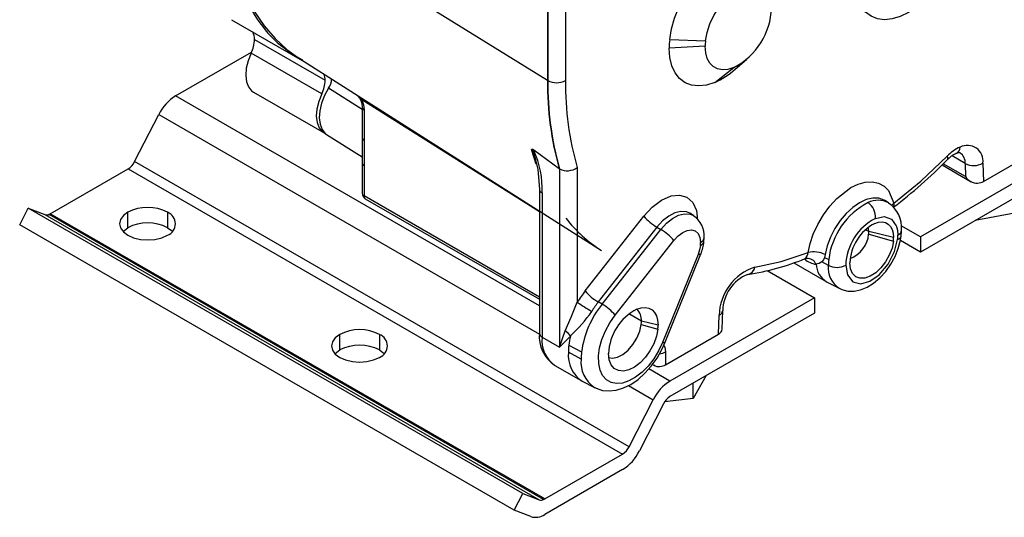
# Model space of a CAD drawing. Header units: inches. Extents: x 0 to 44, y 0 to 34.
# Tile 7 of 25: x 13.2 to 18.1, y 22.4 to 24.8. Entities that reach past the tile are written whole.
import ezdxf

# ---------------------------------------------------------------- set-up
doc = ezdxf.new("R2010")
doc.units = ezdxf.units.IN
doc.header["$LTSCALE"] = 4
doc.header["$MEASUREMENT"] = 0

msp = doc.modelspace()

# ---------------------------------------------------------------- linework, layer by layer
for p, q in [((15.7922, 24.5427), (14.1652, 25.55)), ((15.7926, 25.0675), (15.7922, 24.5427)), ((15.7942, 25.0666), (15.7938, 24.5418)), ((15.8826, 25.0667), (15.8822, 24.5418)), ((14.2111, 24.8471), (14.5647, 24.6429)), ((14.3255, 24.7485), (14.679, 24.5444)), ((16.4036, 24.7483), (16.583, 24.742)), ((16.5813, 24.7144), (16.401, 24.7042)), ((13.9303, 24.4655), (14.3109, 24.6852)), ((14.662, 24.4756), (14.3084, 24.6797)), ((14.5551, 24.6491), (16.0616, 23.6912)), ((16.7322, 24.5989), (16.7889, 24.6484)), ((16.6293, 24.5328), (16.7244, 24.607)), ((14.8647, 24.3979), (14.6966, 24.5033)), ((15.7515, 23.4141), (13.9303, 24.4655)), ((14.3208, 24.4839), (14.6744, 24.2798)), ((14.8631, 24.4462), (14.8479, 24.4629)), ((15.7515, 23.8846), (14.8631, 24.4462)), ((14.8647, 24.4081), (14.8647, 24.2562)), ((14.8739, 24.3953), (14.8739, 24.2434)), ((13.7258, 24.1363), (13.8464, 24.3718)), ((13.8464, 24.3718), (15.7517, 23.2719)), ((14.6866, 24.2726), (14.8647, 24.1593)), ((14.8647, 24.2562), (14.8647, 24.1287)), ((14.8739, 24.2434), (14.8739, 24.116)), ((15.7361, 24.1228), (15.712, 24.1977)), ((15.8511, 24.1006), (15.7237, 24.1928)), ((18.381, 24.1773), (17.6583, 23.7601)), ((17.8828, 24.1267), (17.8167, 24.1649)), ((17.8372, 24.1768), (17.8363, 24.1764)), ((17.974, 24.0371), (18.2392, 24.1902)), ((13.3035, 23.875), (13.6933, 24.1)), ((13.6933, 24.1), (16.1682, 22.6713)), ((16.2007, 22.7076), (13.7258, 24.1363)), ((14.8647, 24.1287), (14.8647, 23.9771)), ((14.8739, 24.116), (14.8739, 23.9643)), ((15.8527, 24.0996), (15.8511, 24.1006)), ((15.8527, 24.0996), (15.8527, 23.2064)), ((15.9411, 24.1069), (15.9411, 23.4314)), ((18.381, 24.0998), (17.6583, 23.6825)), ((17.7669, 24.1197), (17.9131, 24.0353)), ((17.8849, 24.0613), (17.7731, 24.1258)), ((17.8828, 24.1267), (17.8849, 24.0613)), ((17.9712, 24.1284), (17.974, 24.0371)), ((15.7515, 23.4577), (14.8739, 23.9643)), ((14.8803, 23.95), (15.7515, 23.4471)), ((15.7515, 23.9988), (15.7515, 23.276)), ((15.7652, 23.9796), (15.7652, 23.2569)), ((13.1505, 23.8187), (13.1936, 23.903)), ((15.6685, 22.4743), (13.1936, 23.903)), ((13.1936, 23.903), (13.2762, 23.8707)), ((17.4989, 23.9291), (17.4807, 23.9406)), ((13.2762, 23.8707), (15.7511, 22.442)), ((15.7725, 22.4433), (13.2976, 23.872)), ((15.7784, 22.4462), (13.3035, 23.875)), ((13.6917, 23.8048), (13.6917, 23.8823)), ((13.8904, 23.8823), (13.8904, 23.8048)), ((15.9807, 23.4883), (16.2746, 23.8627)), ((16.5231, 23.8657), (16.5049, 23.8772)), ((18.1302, 23.8784), (17.9323, 23.8407)), ((15.6253, 22.39), (13.1505, 23.8187)), ((16.3401, 23.8076), (16.0462, 23.4332)), ((16.3401, 23.8076), (16.359, 23.7964)), ((17.6583, 23.7601), (17.5627, 23.8153)), ((16.0652, 23.4219), (16.359, 23.7964)), ((16.5751, 23.7351), (16.5764, 23.7568)), ((17.4003, 23.7854), (17.3833, 23.7952)), ((17.3996, 23.7732), (17.5236, 23.7374)), ((17.5246, 23.7556), (17.4003, 23.7854)), ((17.6583, 23.7601), (17.6583, 23.6825)), ((16.1307, 23.3668), (16.4245, 23.7413)), ((16.5572, 23.7167), (16.5581, 23.7313)), ((17.6583, 23.6825), (17.5582, 23.7403)), ((16.5454, 23.6715), (16.368, 23.2298)), ((16.3818, 23.232), (16.5592, 23.6737)), ((17.1821, 23.6701), (17.1789, 23.6564)), ((17.1789, 23.6564), (17.1994, 23.6452)), ((17.0247, 23.629), (17.1861, 23.5359)), ((17.082, 23.6504), (17.0891, 23.6516)), ((17.0898, 23.6517), (17.0894, 23.6518)), ((17.1977, 23.6162), (17.1656, 23.6335)), ((16.8914, 23.5905), (17.1279, 23.454)), ((17.1892, 23.5342), (17.252, 23.5014)), ((16.0652, 23.4219), (16.0462, 23.4332)), ((17.1279, 23.454), (16.4052, 23.0368)), ((17.1279, 23.454), (17.1279, 23.3764)), ((16.2622, 23.3374), (16.1994, 23.3737)), ((17.1279, 23.3764), (16.4052, 22.9592)), ((16.6481, 23.2717), (16.6509, 23.3663)), ((16.6664, 23.2966), (16.6692, 23.3899)), ((16.2613, 23.3209), (16.3443, 23.2969)), ((16.3455, 23.3175), (16.2622, 23.3374)), ((14.7524, 23.1925), (14.7524, 23.27)), ((14.9511, 23.27), (14.9511, 23.1925)), ((15.8527, 23.2064), (15.8813, 23.2888)), ((15.9067, 23.2617), (15.8527, 23.2064)), ((16.383, 23.1186), (16.6481, 23.2717)), ((16.6646, 23.2886), (16.6663, 23.2985)), ((15.7652, 23.2569), (15.8527, 23.2064)), ((15.899, 23.2173), (15.9624, 23.1828)), ((15.9603, 23.1468), (15.8969, 23.1809)), ((16.383, 23.1829), (16.383, 23.1186)), ((15.8295, 23.115), (15.9611, 23.039)), ((16.3178, 23.1202), (16.3238, 23.1167)), ((16.4052, 23.0368), (16.2993, 23.0979)), ((16.5866, 23.0639), (16.5212, 22.9493)), ((15.965, 23.0369), (16.0277, 23.0041)), ((16.1974, 23.0146), (16.3213, 22.9431)), ((16.5212, 22.9493), (16.5212, 23.0262)), ((16.2007, 22.7076), (16.3213, 22.9431)), ((16.3727, 22.9229), (16.2522, 22.6874)), ((16.5212, 22.9493), (16.378, 22.932)), ((15.7784, 22.4462), (16.1682, 22.6713)), ((16.1682, 22.5937), (15.7784, 22.3687)), ((15.6253, 22.39), (15.6685, 22.4743)), ((15.6685, 22.4743), (15.7511, 22.442)), ((15.7079, 22.3576), (15.6253, 22.39))]:
    msp.add_line(p, q)
at = {"flags": 128}
for points in [[(14.1652, 25.55), (14.1685, 25.4395), (14.1786, 25.3334), (14.1953, 25.2322), (14.2185, 25.1364), (14.2482, 25.0464), (14.2843, 24.9627), (14.3265, 24.8856), (14.3746, 24.8156), (14.4285, 24.753), (14.4878, 24.6979), (14.5522, 24.6509), (14.5551, 24.6491)], [(16.4036, 24.7483), (16.4127, 24.8007), (16.4281, 24.8545), (16.4494, 24.9084), (16.4761, 24.961), (16.5076, 25.0111), (16.543, 25.0573), (16.5815, 25.0985), (16.622, 25.1337), (16.6637, 25.1621), (16.7055, 25.1828), (16.7463, 25.1954), (16.785, 25.1996), (16.8209, 25.1953), (16.8528, 25.1826), (16.8801, 25.1617), (16.9021, 25.1333), (16.9182, 25.098), (16.9281, 25.0566), (16.9314, 25.0104)], [(17.6649, 24.9308), (17.6403, 24.9108), (17.5989, 24.8831), (17.5574, 24.8629), (17.5169, 24.8508), (17.4785, 24.8469), (17.443, 24.8516), (17.4114, 24.8645), (17.3843, 24.8854), (17.3626, 24.9139), (17.3467, 24.9491), (17.337, 24.9902), (17.3337, 25.0362)], [(16.583, 24.742), (16.5908, 24.7838), (16.605, 24.8267), (16.6248, 24.8689), (16.6495, 24.9087), (16.6781, 24.9447), (16.7095, 24.9753), (16.7425, 24.9992), (16.7756, 25.0157), (16.8076, 25.0239), (16.8372, 25.0237), (16.8632, 25.0149), (16.8846, 24.9979), (16.9005, 24.9735), (16.9104, 24.9425), (16.9137, 24.9063)], [(16.6293, 24.5328), (16.5882, 24.5196), (16.5491, 24.515), (16.5129, 24.519), (16.4805, 24.5315), (16.4529, 24.5522), (16.4306, 24.5807), (16.4143, 24.6161), (16.4044, 24.6577), (16.401, 24.7042)], [(16.7244, 24.607), (16.6955, 24.5981), (16.6682, 24.5959), (16.6435, 24.6007), (16.6221, 24.6121), (16.6047, 24.6298), (16.5919, 24.6533), (16.584, 24.6818), (16.5813, 24.7144)], [(14.3084, 24.6797), (14.2933, 24.6416), (14.2842, 24.6037), (14.2815, 24.5681), (14.2853, 24.5363), (14.2954, 24.5101), (14.3114, 24.4905), (14.3208, 24.4839)], [(14.6966, 24.5033), (14.6763, 24.4666), (14.6613, 24.4284), (14.6522, 24.3905), (14.6496, 24.3549), (14.6535, 24.3231), (14.6637, 24.2969), (14.6799, 24.2775), (14.6866, 24.2726)], [(14.662, 24.4756), (14.6469, 24.4375), (14.6378, 24.3996), (14.635, 24.364), (14.6388, 24.3322), (14.649, 24.306), (14.665, 24.2864), (14.6813, 24.2764)], [(14.8631, 24.4462), (14.8607, 24.4459), (14.8588, 24.4458), (14.8575, 24.446), (14.8566, 24.4465), (14.8564, 24.4469)], [(14.8564, 24.4468), (14.8626, 24.4268), (14.8647, 24.4081)], [(14.8631, 24.4462), (14.8712, 24.42), (14.8739, 24.3953)], [(15.729, 24.1577), (15.743, 24.0966), (15.7515, 23.9988)], [(17.5259, 23.9282), (17.6608, 24.0389), (17.7921, 24.1631)], [(17.7921, 24.1631), (17.7943, 24.156), (17.7947, 24.1502), (17.7933, 24.1458), (17.7924, 24.1446)], [(17.0963, 23.6802), (17.1066, 23.7263), (17.1225, 23.7731), (17.1448, 23.8218), (17.1727, 23.8691), (17.2048, 23.9128), (17.2398, 23.9509), (17.3111, 24.0058), (17.3472, 24.0232), (17.3824, 24.0332), (17.4173, 24.0355), (17.4495, 24.0289), (17.4773, 24.0138), (17.4996, 23.9909), (17.5259, 23.9282)], [(16.2746, 23.8627), (16.3165, 23.9082), (16.3635, 23.9434), (16.4106, 23.9641), (16.4531, 23.9687), (16.4897, 23.9582), (16.5189, 23.9318), (16.5372, 23.8917), (16.5431, 23.8427)], [(17.4803, 23.9409), (17.477, 23.9428), (17.4505, 23.9524), (17.4204, 23.9534), (17.3877, 23.9459), (17.3537, 23.9302), (17.3198, 23.9067), (17.2871, 23.8765), (17.2569, 23.8406), (17.2305, 23.8005), (17.2087, 23.7576), (17.1923, 23.7136), (17.1821, 23.6701)], [(17.5259, 23.9282), (17.5184, 23.921), (17.5145, 23.9157)], [(17.5259, 23.9282), (17.5262, 23.9172), (17.5225, 23.9089)], [(13.6917, 23.8823), (13.6694, 23.8655), (13.6554, 23.846), (13.6506, 23.825), (13.6554, 23.804), (13.6694, 23.7844), (13.6917, 23.7676), (13.7208, 23.7547), (13.7547, 23.7466), (13.7911, 23.7439), (13.8275, 23.7466), (13.8613, 23.7547), (13.8904, 23.7676)], [(16.5044, 23.8775), (16.4871, 23.885), (16.46, 23.887), (16.4301, 23.8796), (16.399, 23.8633), (16.3684, 23.8388), (16.3401, 23.8076)], [(16.359, 23.7964), (16.3873, 23.8274), (16.4177, 23.8518), (16.4486, 23.8681), (16.4784, 23.8754), (16.5054, 23.8734), (16.5232, 23.8656)], [(17.4332, 23.852), (17.4773, 23.8607), (17.5135, 23.8481), (17.5378, 23.8143), (17.5379, 23.814), (17.5388, 23.8114), (17.5436, 23.7925), (17.5455, 23.7677)], [(13.6677, 23.7862), (13.6694, 23.788), (13.6917, 23.8048)], [(13.8904, 23.8048), (13.9079, 23.7925), (13.9145, 23.7862)], [(17.4003, 23.7854), (17.3991, 23.7997), (17.3974, 23.8071)], [(17.4303, 23.8265), (17.4493, 23.8324), (17.4673, 23.8338), (17.4836, 23.8307), (17.4977, 23.8232), (17.5092, 23.8115), (17.5177, 23.796), (17.5229, 23.7772), (17.5246, 23.7556)], [(16.4245, 23.7413), (16.4458, 23.7642), (16.4687, 23.7814), (16.4918, 23.7916), (16.5133, 23.794), (16.5318, 23.7886), (16.546, 23.7756), (16.555, 23.7561), (16.5581, 23.7313)], [(17.2517, 23.5027), (17.2655, 23.4953), (17.2956, 23.488), (17.3267, 23.4876), (17.3587, 23.4941), (17.3915, 23.5074), (17.4245, 23.5277), (17.4562, 23.5545), (17.4852, 23.5864), (17.5105, 23.6223), (17.5317, 23.661), (17.548, 23.7016), (17.5588, 23.743), (17.5621, 23.7645)], [(17.5621, 23.7645), (17.5637, 23.7868), (17.5638, 23.7932)], [(16.5572, 23.7167), (16.553, 23.6944), (16.5454, 23.6715)], [(17.2845, 23.6171), (17.293, 23.5686), (17.3196, 23.5345), (17.3605, 23.524), (17.4059, 23.5368), (17.4526, 23.5698), (17.4971, 23.6227), (17.5295, 23.6861), (17.5442, 23.746)], [(17.5236, 23.7374), (17.5164, 23.7028), (17.5029, 23.6676), (17.484, 23.6338), (17.4608, 23.6038), (17.4347, 23.5792), (17.4074, 23.5617), (17.3806, 23.5523), (17.3559, 23.5517), (17.3349, 23.5598), (17.3189, 23.5761), (17.3088, 23.5997), (17.3054, 23.6291)], [(16.5592, 23.6737), (16.5589, 23.6731), (16.5563, 23.6716), (16.5518, 23.6711), (16.5454, 23.6715)], [(16.83, 23.6077), (16.9614, 23.6351), (17.0963, 23.6802)], [(17.1789, 23.6564), (17.1733, 23.6435), (17.1656, 23.6335)], [(17.1656, 23.6335), (17.152, 23.625), (17.1359, 23.6227)], [(17.1359, 23.6227), (17.1361, 23.6222), (17.1362, 23.6218)], [(15.8813, 23.2888), (15.9099, 23.3562), (15.9411, 23.4314)], [(16.368, 23.2298), (16.3484, 23.1879), (16.3241, 23.1481), (16.296, 23.112), (16.2652, 23.0808), (16.2327, 23.0557), (16.1998, 23.0375), (16.1676, 23.0269), (16.1373, 23.0244), (16.11, 23.03), (16.0867, 23.0434), (16.0682, 23.0643), (16.0553, 23.0918), (16.0483, 23.125), (16.0476, 23.1626), (16.0531, 23.2033), (16.0647, 23.2456), (16.082, 23.288), (16.1042, 23.3289), (16.1307, 23.3668)], [(16.239, 23.3975), (16.2605, 23.4041), (16.2808, 23.4057), (16.2992, 23.4022), (16.3152, 23.3937), (16.3281, 23.3805), (16.3377, 23.363), (16.3435, 23.3418), (16.3455, 23.3175)], [(16.0993, 23.1552), (16.1171, 23.1518), (16.1425, 23.156), (16.1695, 23.1694), (16.196, 23.191), (16.22, 23.2192), (16.2398, 23.2518), (16.2539, 23.2866), (16.2613, 23.3209)], [(14.7524, 23.27), (14.7301, 23.2532), (14.716, 23.2337), (14.7113, 23.2127), (14.716, 23.1917), (14.7301, 23.1721), (14.7524, 23.1553), (14.7815, 23.1424), (14.8154, 23.1343), (14.8518, 23.1316), (14.8881, 23.1343), (14.922, 23.1424), (14.9511, 23.1553)], [(15.9066, 23.264), (15.8952, 23.2774), (15.8813, 23.2888)], [(16.3443, 23.2969), (16.3371, 23.2609), (16.3238, 23.2241), (16.3051, 23.1885), (16.2819, 23.1559), (16.2556, 23.1281), (16.2274, 23.1066), (16.199, 23.0924), (16.1718, 23.0865), (16.1472, 23.089), (16.1266, 23.0998), (16.111, 23.1184), (16.1013, 23.1438), (16.098, 23.1746)], [(16.0264, 23.0058), (16.0351, 23.0005), (16.0671, 22.9903), (16.1007, 22.9873), (16.1357, 22.9912), (16.1718, 23.0021), (16.2087, 23.0201), (16.2451, 23.0451), (16.2798, 23.076), (16.3118, 23.1118), (16.3403, 23.1516), (16.3647, 23.1943), (16.3818, 23.232)], [(16.368, 23.2298), (16.3744, 23.2294), (16.379, 23.2299), (16.3815, 23.2314), (16.3818, 23.232)], [(16.3737, 23.2141), (16.3792, 23.2064), (16.383, 23.1829)], [(14.7284, 23.1739), (14.7301, 23.1757), (14.7524, 23.1925)], [(14.9511, 23.1925), (14.9686, 23.1802), (14.9752, 23.1739)]]:
    msp.add_lwpolyline(points, dxfattribs=at)
for centre, radius, start, end in [((14.8472, 25.1881), 0.6104, 209.5077, 242.6239), ((16.5623, 24.919), 0.3516, 297.4587, 357.9227), ((14.1609, 24.7528), 0.1647, 333.6544, 358.4996), ((14.248, 24.751), 0.0775, 358.1598, 26.6164), ((16.7918, 24.7035), 0.3908, 173.4188, 179.8917), ((16.8262, 24.714), 0.2449, 173.4188, 179.8917), ((16.4736, 24.8884), 0.3882, 293.6453, 311.7691), ((14.5144, 24.5487), 0.1647, 333.6544, 358.4996), ((14.592, 24.5456), 0.0871, 359.192, 18.3461), ((14.6301, 24.5504), 0.0815, 324.7146, 359.3982), ((15.8225, 24.5915), 0.0574, 238.2477, 240.0104), ((17.3571, 24.5261), 1.5649, 179.3923, 195.7781), ((17.3586, 24.5252), 1.5649, 179.392, 195.782), ((15.838, 24.6272), 0.0961, 242.6323, 297.3677), ((17.3944, 24.5252), 1.5123, 179.3714, 196.0559), ((14.0526, 24.2714), 0.2293, 122.2119, 154.0516), ((14.81, 24.4295), 0.0495, 20.2998, 45.8556), ((14.8796, 24.4091), 0.015, 184.0012, 247.2665), ((14.8803, 24.2577), 0.0157, 185.6948, 245.6253), ((15.7126, 24.1827), 0.015, 42.2565, 92.0512), ((15.6358, 24.1421), 0.0944, 9.7362, 36.1053), ((17.9401, 24.0221), 0.2044, 113.9506, 136.3737), ((17.8206, 24.2093), 0.0366, 297.1186, 359.2511), ((17.8932, 24.1389), 0.0787, 352.3332, 117.2995), ((15.296, 23.9988), 0.4697, 357.6596, 24.4022), ((17.8985, 24.044), 0.1462, 114.9116, 136.528), ((17.8518, 24.1522), 0.0287, 79.6508, 121.3357), ((17.8222, 24.1306), 0.0607, 356.2974, 54.9726), ((13.646, 24.1751), 0.0888, 302.2119, 334.0516), ((14.8796, 24.1298), 0.015, 184.0411, 247.2625), ((15.8908, 24.1756), 0.0851, 243.3314, 306.1703), ((15.9974, 25.9065), 2.5151, 307.3681, 315.5335), ((17.9254, 24.2097), 0.0933, 242.866, 299.4233), ((17.9443, 24.0969), 0.0693, 210.9168, 270.346), ((14.896, 23.9771), 0.0313, 180, 240.0027), ((14.8803, 23.9786), 0.0157, 185.6948, 245.6253), ((14.8887, 23.9624), 0.015, 172.7442, 235.9436), ((15.7739, 24.0003), 0.0224, 183.7714, 247.2895), ((13.7911, 23.6906), 0.216, 62.6097, 117.3903), ((17.5692, 23.6006), 0.3725, 117.6036, 173.1291), ((17.4462, 23.8338), 0.1088, 61.0618, 117.0829), ((17.3468, 23.8598), 0.0867, 354.8766, 54.9147), ((17.4183, 23.8065), 0.1461, 354.7913, 56.3524), ((13.2852, 23.8979), 0.0286, 251.6571, 295.5832), ((13.278, 23.9188), 0.0507, 292.6903, 300.1308), ((13.8687, 23.825), 0.0613, 290.7834, 69.2166), ((16.4537, 24.3036), 0.7271, 218.384, 237.3709), ((16.47, 24.0284), 0.2562, 220.2958, 239.5266), ((16.4586, 23.7655), 0.1181, 355.7661, 57.1595), ((17.5605, 23.607), 0.2761, 117.4587, 177.9227), ((13.7911, 23.613), 0.216, 62.6097, 117.3903), ((17.5372, 23.6207), 0.2319, 117.4587, 177.9227), ((16.2291, 23.5756), 0.2562, 40.2958, 59.5266), ((16.5464, 23.759), 0.0301, 292.8777, 355.8196), ((17.2544, 23.7862), 0.1457, 291.0715, 354.895), ((17.2924, 23.7856), 0.1079, 353.4188, 359.8917), ((17.3631, 23.756), 0.1615, 353.4188, 359.8917), ((17.3532, 23.7681), 0.1923, 353.4188, 359.8917), ((17.5376, 23.7704), 0.0253, 285.2744, 346.5061), ((17.5338, 23.7954), 0.0301, 292.8778, 355.818), ((16.5505, 23.7411), 0.0253, 285.3011, 346.2766), ((16.341, 23.763), 0.2358, 337.7477, 353.2198), ((17.0572, 23.6814), 0.0391, 307.4686, 358.2407), ((17.1261, 23.5639), 0.1201, 62.1896, 104.4045), ((16.9141, 23.3582), 0.2633, 108.631, 178.2317), ((16.611, 24.7975), 1.2399, 278.5208, 292.2772), ((16.785, 23.616), 0.0458, 283.2117, 349.5208), ((17.1526, 23.7363), 0.1156, 230.7912, 261.8354), ((17.0935, 23.605), 0.0459, 22.5591, 95.7231), ((17.2455, 23.6281), 0.1095, 183.2642, 239.0782), ((17.3162, 23.6019), 0.1194, 173.1488, 237.1479), ((17.4551, 23.6157), 0.2574, 173.4188, 179.8917), ((17.2403, 23.7028), 0.0965, 243.854, 297.3007), ((16.8697, 23.3853), 0.2005, 111.9539, 178.6813), ((16.4738, 23.1018), 0.6265, 141.9099, 148.2543), ((16.1761, 23.6539), 0.2562, 220.2958, 239.5266), ((16.5784, 24.3618), 1.1277, 235.5875, 239.9236), ((16.4492, 23.1152), 0.4915, 141.3822, 172.0901), ((16.4561, 23.1119), 0.5208, 141.9099, 148.2543), ((15.9353, 23.2011), 0.2562, 40.2958, 59.5266), ((15.4889, 23.7369), 0.631, 311.4493, 326.1982), ((16.3597, 23.1651), 0.2619, 117.4587, 177.9227), ((16.1875, 23.3433), 0.0749, 355.5027, 46.4181), ((16.6396, 23.394), 0.0299, 292.2758, 351.899), ((16.1158, 23.3377), 0.1464, 353.4188, 359.8917), ((16.1631, 23.3178), 0.1824, 353.4188, 359.8917), ((14.8518, 23.0783), 0.216, 62.6097, 117.3903), ((14.9293, 23.2127), 0.0613, 290.7834, 69.2166), ((15.9218, 23.26), 0.1711, 174.625, 236.6673), ((15.775, 23.2784), 0.0236, 185.6948, 245.6253), ((16.2865, 23.1726), 0.3901, 166.8048, 173.4154), ((15.9043, 23.2627), 0.00258, 336.7357, 29.8877), ((14.8518, 23.0007), 0.216, 62.6097, 117.3903), ((15.9153, 23.2393), 0.1511, 173.3174, 235.3704), ((16.2199, 23.1803), 0.3231, 173.4189, 179.8917), ((16.0495, 23.165), 0.1535, 174.0278, 236.5684), ((16.2802, 23.1462), 0.3199, 173.4188, 179.8917), ((16.3431, 23.2557), 0.0829, 277.0866, 298.7277), ((16.112, 23.1311), 0.1525, 174.0834, 235.9125), ((16.3494, 23.151), 0.0421, 233.1361, 277.6199), ((16.3437, 23.1899), 0.0814, 277.9773, 298.8888), ((16.5275, 22.8427), 0.2293, 122.2119, 154.0516), ((16.4525, 22.8841), 0.0888, 122.2119, 154.0516), ((16.1209, 22.7464), 0.0888, 302.2119, 334.0516), ((16.046, 22.7877), 0.2293, 302.2119, 334.0516), ((15.7601, 22.4691), 0.0286, 251.6571, 295.5832), ((15.7529, 22.4901), 0.0507, 292.6903, 300.1308), ((15.7315, 22.4371), 0.0829, 253.4402, 304.4037)]:
    msp.add_arc(centre, radius, start, end)
for centre, start_param, end_param in [((17.9298, 24.0626), 4.95331, 5.497178), ((16.6039, 23.2972), 5.497178, 6.041046)]:
    msp.add_ellipse(centre, major_axis=(0.0625, 0), ratio=0.577287, start_param=start_param, end_param=end_param)

doc.saveas('drawing.dxf')
